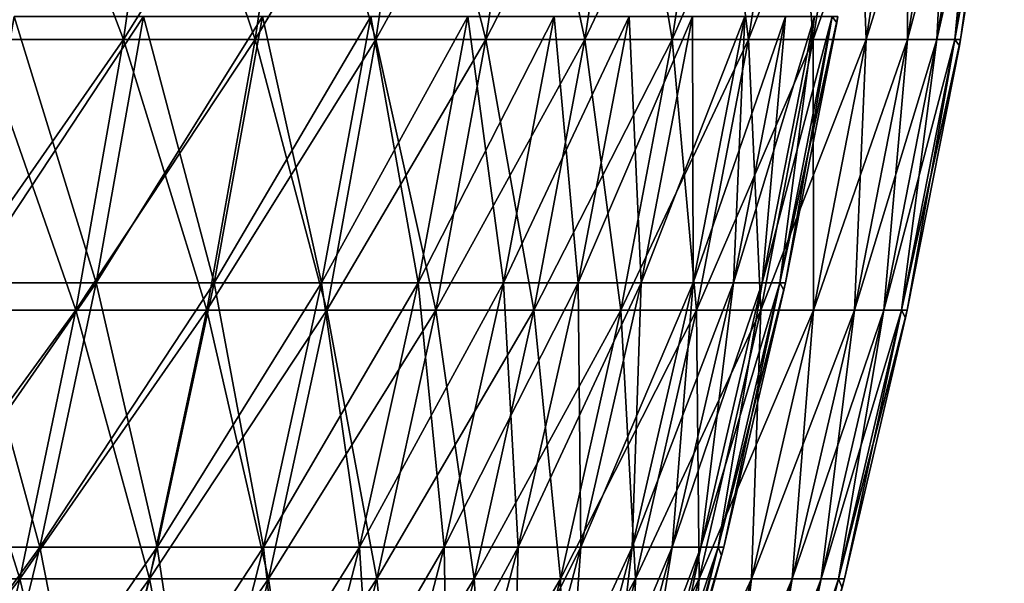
# Model space of a CAD drawing. Header units: millimetres. Extents: x -125 to 125, y 3898 to 4025.
# Tile 252 of 256: x 108 to 124, y 3994 to 4003. Entities that reach past the tile are written whole.
import ezdxf

# ---------------------------------------------------------------- set-up
doc = ezdxf.new("R2010")
doc.units = ezdxf.units.MM
doc.header["$LTSCALE"] = 2.2935
for name, color, linetype in [('2', 7, 'CONTINUOUS'), ('3', 7, 'CONTINUOUS'), ('4', 7, 'CONTINUOUS'), ('5', 7, 'CONTINUOUS')]:
    doc.layers.add(name, color=color, linetype=linetype)

msp = doc.modelspace()

# ---------------------------------------------------------------- linework, layer by layer
at = {"layer": '2', "color": 36, "linetype": 'Continuous', "true_color": 0x833d1e}
for points in [[(107.363, 4003.022, 60.126), (109.641, 4003.022, 55.865), (107.974, 4007.385, 60.468), (107.363, 4003.022, 60.126)], [(107.974, 4007.385, 60.468), (109.641, 4003.022, 55.865), (110.264, 4007.385, 56.183), (107.974, 4007.385, 60.468)], [(109.641, 4003.022, 55.865), (111.749, 4003.022, 51.517), (110.264, 4007.385, 56.183), (109.641, 4003.022, 55.865)], [(110.264, 4007.385, 56.183), (111.749, 4003.022, 51.517), (112.385, 4007.385, 51.81), (110.264, 4007.385, 56.183)], [(111.749, 4003.022, 51.517), (113.686, 4003.022, 47.09), (112.385, 4007.385, 51.81), (111.749, 4003.022, 51.517)], [(112.385, 4007.385, 51.81), (113.686, 4003.022, 47.09), (114.333, 4007.385, 47.358), (112.385, 4007.385, 51.81)], [(113.686, 4003.022, 47.09), (115.447, 4003.022, 42.591), (114.333, 4007.385, 47.358), (113.686, 4003.022, 47.09)], [(114.333, 4007.385, 47.358), (115.447, 4003.022, 42.591), (116.104, 4007.385, 42.833), (114.333, 4007.385, 47.358)], [(115.447, 4003.022, 42.591), (117.03, 4003.022, 38.025), (116.104, 4007.385, 42.833), (115.447, 4003.022, 42.591)], [(116.104, 4007.385, 42.833), (117.03, 4003.022, 38.025), (117.696, 4007.385, 38.242), (116.104, 4007.385, 42.833)], [(117.03, 4003.022, 38.025), (118.433, 4003.022, 33.401), (117.696, 4007.385, 38.242), (117.03, 4003.022, 38.025)], [(117.696, 4007.385, 38.242), (118.433, 4003.022, 33.401), (119.106, 4007.385, 33.591), (117.696, 4007.385, 38.242)], [(118.433, 4003.022, 33.401), (119.653, 4003.022, 28.726), (119.106, 4007.385, 33.591), (118.433, 4003.022, 33.401)], [(119.106, 4007.385, 33.591), (119.653, 4003.022, 28.726), (120.333, 4007.385, 28.889), (119.106, 4007.385, 33.591)], [(119.653, 4003.022, 28.726), (120.688, 4003.022, 24.006), (120.333, 4007.385, 28.889), (119.653, 4003.022, 28.726)], [(120.333, 4007.385, 28.889), (120.688, 4003.022, 24.006), (121.375, 4007.385, 24.143), (120.333, 4007.385, 28.889)], [(120.688, 4003.022, 24.006), (121.538, 4003.022, 19.25), (121.375, 4007.385, 24.143), (120.688, 4003.022, 24.006)], [(121.375, 4007.385, 24.143), (121.538, 4003.022, 19.25), (122.229, 4007.385, 19.359), (121.375, 4007.385, 24.143)], [(121.538, 4003.022, 19.25), (122.2, 4003.022, 14.463), (122.229, 4007.385, 19.359), (121.538, 4003.022, 19.25)], [(122.2, 4003.022, 14.463), (122.673, 4003.022, 9.655), (122.895, 4007.385, 14.546), (122.2, 4003.022, 14.463)], [(122.229, 4007.385, 19.359), (122.2, 4003.022, 14.463), (122.895, 4007.385, 14.546), (122.229, 4007.385, 19.359)], [(122.673, 4003.022, 9.655), (122.958, 4003.022, 4.831), (123.371, 4007.385, 9.71), (122.673, 4003.022, 9.655)], [(122.895, 4007.385, 14.546), (122.673, 4003.022, 9.655), (123.371, 4007.385, 9.71), (122.895, 4007.385, 14.546)], [(122.958, 4003.022, 4.831), (123.053, 4003.022), (123.657, 4007.385, 4.859), (122.958, 4003.022, 4.831)], [(123.371, 4007.385, 9.71), (122.958, 4003.022, 4.831), (123.657, 4007.385, 4.859), (123.371, 4007.385, 9.71)], [(123.657, 4007.385, 4.859), (123.053, 4003.022), (123.74, 4007.3), (123.657, 4007.385, 4.859)], [(106.618, 3998.686, 59.709), (108.88, 3998.686, 55.477), (107.363, 4003.022, 60.126), (106.618, 3998.686, 59.709)], [(107.363, 4003.022, 60.126), (108.88, 3998.686, 55.477), (109.641, 4003.022, 55.865), (107.363, 4003.022, 60.126)], [(108.88, 3998.686, 55.477), (110.974, 3998.686, 51.16), (109.641, 4003.022, 55.865), (108.88, 3998.686, 55.477)], [(109.641, 4003.022, 55.865), (110.974, 3998.686, 51.16), (111.749, 4003.022, 51.517), (109.641, 4003.022, 55.865)], [(110.974, 3998.686, 51.16), (112.897, 3998.686, 46.764), (111.749, 4003.022, 51.517), (110.974, 3998.686, 51.16)], [(111.749, 4003.022, 51.517), (112.897, 3998.686, 46.764), (113.686, 4003.022, 47.09), (111.749, 4003.022, 51.517)], [(112.897, 3998.686, 46.764), (114.646, 3998.686, 42.295), (113.686, 4003.022, 47.09), (112.897, 3998.686, 46.764)], [(113.686, 4003.022, 47.09), (114.646, 3998.686, 42.295), (115.447, 4003.022, 42.591), (113.686, 4003.022, 47.09)], [(114.646, 3998.686, 42.295), (116.218, 3998.686, 37.762), (115.447, 4003.022, 42.591), (114.646, 3998.686, 42.295)], [(115.447, 4003.022, 42.591), (116.218, 3998.686, 37.762), (117.03, 4003.022, 38.025), (115.447, 4003.022, 42.591)], [(116.218, 3998.686, 37.762), (117.611, 3998.686, 33.17), (117.03, 4003.022, 38.025), (116.218, 3998.686, 37.762)], [(117.03, 4003.022, 38.025), (117.611, 3998.686, 33.17), (118.433, 4003.022, 33.401), (117.03, 4003.022, 38.025)], [(117.611, 3998.686, 33.17), (118.823, 3998.686, 28.527), (118.433, 4003.022, 33.401), (117.611, 3998.686, 33.17)], [(118.433, 4003.022, 33.401), (118.823, 3998.686, 28.527), (119.653, 4003.022, 28.726), (118.433, 4003.022, 33.401)], [(118.823, 3998.686, 28.527), (119.851, 3998.686, 23.84), (119.653, 4003.022, 28.726), (118.823, 3998.686, 28.527)], [(119.653, 4003.022, 28.726), (119.851, 3998.686, 23.84), (120.688, 4003.022, 24.006), (119.653, 4003.022, 28.726)], [(119.851, 3998.686, 23.84), (120.694, 3998.686, 19.116), (120.688, 4003.022, 24.006), (119.851, 3998.686, 23.84)], [(120.688, 4003.022, 24.006), (120.694, 3998.686, 19.116), (121.538, 4003.022, 19.25), (120.688, 4003.022, 24.006)], [(120.694, 3998.686, 19.116), (121.352, 3998.686, 14.363), (121.538, 4003.022, 19.25), (120.694, 3998.686, 19.116)], [(121.352, 3998.686, 14.363), (121.822, 3998.686, 9.588), (122.2, 4003.022, 14.463), (121.352, 3998.686, 14.363)], [(121.538, 4003.022, 19.25), (121.352, 3998.686, 14.363), (122.2, 4003.022, 14.463), (121.538, 4003.022, 19.25)], [(121.822, 3998.686, 9.588), (122.105, 3998.686, 4.798), (122.673, 4003.022, 9.655), (121.822, 3998.686, 9.588)], [(122.2, 4003.022, 14.463), (121.822, 3998.686, 9.588), (122.673, 4003.022, 9.655), (122.2, 4003.022, 14.463)], [(122.105, 3998.686, 4.798), (122.199, 3998.686), (122.958, 4003.022, 4.831), (122.105, 3998.686, 4.798)], [(122.673, 4003.022, 9.655), (122.105, 3998.686, 4.798), (122.958, 4003.022, 4.831), (122.673, 4003.022, 9.655)], [(122.958, 4003.022, 4.831), (122.199, 3998.686), (123.034, 4002.917), (122.958, 4003.022, 4.831)], [(123.053, 4003.022), (122.958, 4003.022, 4.831), (123.034, 4002.917), (123.053, 4003.022)], [(105.74, 3994.383, 59.217), (107.983, 3994.383, 55.02), (106.618, 3998.686, 59.709), (105.74, 3994.383, 59.217)], [(106.618, 3998.686, 59.709), (107.983, 3994.383, 55.02), (108.88, 3998.686, 55.477), (106.618, 3998.686, 59.709)], [(107.983, 3994.383, 55.02), (110.06, 3994.383, 50.738), (108.88, 3998.686, 55.477), (107.983, 3994.383, 55.02)], [(108.88, 3998.686, 55.477), (110.06, 3994.383, 50.738), (110.974, 3998.686, 51.16), (108.88, 3998.686, 55.477)], [(110.06, 3994.383, 50.738), (111.967, 3994.383, 46.378), (110.974, 3998.686, 51.16), (110.06, 3994.383, 50.738)], [(110.974, 3998.686, 51.16), (111.967, 3994.383, 46.378), (112.897, 3998.686, 46.764), (110.974, 3998.686, 51.16)], [(111.967, 3994.383, 46.378), (113.702, 3994.383, 41.947), (112.897, 3998.686, 46.764), (111.967, 3994.383, 46.378)], [(112.897, 3998.686, 46.764), (113.702, 3994.383, 41.947), (114.646, 3998.686, 42.295), (112.897, 3998.686, 46.764)], [(113.702, 3994.383, 41.947), (115.261, 3994.383, 37.451), (114.646, 3998.686, 42.295), (113.702, 3994.383, 41.947)], [(114.646, 3998.686, 42.295), (115.261, 3994.383, 37.451), (116.218, 3998.686, 37.762), (114.646, 3998.686, 42.295)], [(115.261, 3994.383, 37.451), (116.642, 3994.383, 32.897), (116.218, 3998.686, 37.762), (115.261, 3994.383, 37.451)], [(116.218, 3998.686, 37.762), (116.642, 3994.383, 32.897), (117.611, 3998.686, 33.17), (116.218, 3998.686, 37.762)], [(116.642, 3994.383, 32.897), (117.844, 3994.383, 28.292), (117.611, 3998.686, 33.17), (116.642, 3994.383, 32.897)], [(117.611, 3998.686, 33.17), (117.844, 3994.383, 28.292), (118.823, 3998.686, 28.527), (117.611, 3998.686, 33.17)], [(117.844, 3994.383, 28.292), (118.864, 3994.383, 23.643), (118.823, 3998.686, 28.527), (117.844, 3994.383, 28.292)], [(118.823, 3998.686, 28.527), (118.864, 3994.383, 23.643), (119.851, 3998.686, 23.84), (118.823, 3998.686, 28.527)], [(118.864, 3994.383, 23.643), (119.7, 3994.383, 18.959), (119.851, 3998.686, 23.84), (118.864, 3994.383, 23.643)], [(119.7, 3994.383, 18.959), (120.352, 3994.383, 14.245), (120.694, 3998.686, 19.116), (119.7, 3994.383, 18.959)], [(119.851, 3998.686, 23.84), (119.7, 3994.383, 18.959), (120.694, 3998.686, 19.116), (119.851, 3998.686, 23.84)], [(120.352, 3994.383, 14.245), (120.819, 3994.383, 9.509), (121.352, 3998.686, 14.363), (120.352, 3994.383, 14.245)], [(120.694, 3998.686, 19.116), (120.352, 3994.383, 14.245), (121.352, 3998.686, 14.363), (120.694, 3998.686, 19.116)], [(120.819, 3994.383, 9.509), (121.099, 3994.383, 4.758), (121.822, 3998.686, 9.588), (120.819, 3994.383, 9.509)], [(121.352, 3998.686, 14.363), (120.819, 3994.383, 9.509), (121.822, 3998.686, 9.588), (121.352, 3998.686, 14.363)], [(121.099, 3994.383, 4.758), (121.192, 3994.383), (122.105, 3998.686, 4.798), (121.099, 3994.383, 4.758)], [(121.822, 3998.686, 9.588), (121.099, 3994.383, 4.758), (122.105, 3998.686, 4.798), (121.822, 3998.686, 9.588)], [(122.105, 3998.686, 4.798), (121.192, 3994.383), (122.172, 3998.561), (122.105, 3998.686, 4.798)], [(122.199, 3998.686), (122.105, 3998.686, 4.798), (122.172, 3998.561), (122.199, 3998.686)], [(105.74, 3994.383, 59.217), (106.951, 3990.118, 54.494), (107.983, 3994.383, 55.02), (105.74, 3994.383, 59.217)], [(106.951, 3990.118, 54.494), (109.008, 3990.118, 50.254), (107.983, 3994.383, 55.02), (106.951, 3990.118, 54.494)], [(107.983, 3994.383, 55.02), (109.008, 3990.118, 50.254), (110.06, 3994.383, 50.738), (107.983, 3994.383, 55.02)], [(109.008, 3990.118, 50.254), (110.897, 3990.118, 45.935), (110.06, 3994.383, 50.738), (109.008, 3990.118, 50.254)], [(110.06, 3994.383, 50.738), (110.897, 3990.118, 45.935), (111.967, 3994.383, 46.378), (110.06, 3994.383, 50.738)], [(110.897, 3990.118, 45.935), (112.615, 3990.118, 41.546), (111.967, 3994.383, 46.378), (110.897, 3990.118, 45.935)], [(111.967, 3994.383, 46.378), (112.615, 3990.118, 41.546), (113.702, 3994.383, 41.947), (111.967, 3994.383, 46.378)], [(112.615, 3990.118, 41.546), (114.159, 3990.118, 37.093), (113.702, 3994.383, 41.947), (112.615, 3990.118, 41.546)], [(113.702, 3994.383, 41.947), (114.159, 3990.118, 37.093), (115.261, 3994.383, 37.451), (113.702, 3994.383, 41.947)], [(114.159, 3990.118, 37.093), (115.528, 3990.118, 32.582), (115.261, 3994.383, 37.451), (114.159, 3990.118, 37.093)], [(115.261, 3994.383, 37.451), (115.528, 3990.118, 32.582), (116.642, 3994.383, 32.897), (115.261, 3994.383, 37.451)], [(115.528, 3990.118, 32.582), (116.718, 3990.118, 28.021), (116.642, 3994.383, 32.897), (115.528, 3990.118, 32.582)], [(116.642, 3994.383, 32.897), (116.718, 3990.118, 28.021), (117.844, 3994.383, 28.292), (116.642, 3994.383, 32.897)], [(116.718, 3990.118, 28.021), (117.728, 3990.118, 23.418), (117.844, 3994.383, 28.292), (116.718, 3990.118, 28.021)], [(117.728, 3990.118, 23.418), (118.557, 3990.118, 18.778), (118.864, 3994.383, 23.643), (117.728, 3990.118, 23.418)], [(117.844, 3994.383, 28.292), (117.728, 3990.118, 23.418), (118.864, 3994.383, 23.643), (117.844, 3994.383, 28.292)], [(118.557, 3990.118, 18.778), (119.202, 3990.118, 14.109), (119.7, 3994.383, 18.959), (118.557, 3990.118, 18.778)], [(118.864, 3994.383, 23.643), (118.557, 3990.118, 18.778), (119.7, 3994.383, 18.959), (118.864, 3994.383, 23.643)], [(119.202, 3990.118, 14.109), (119.664, 3990.118, 9.418), (120.352, 3994.383, 14.245), (119.202, 3990.118, 14.109)], [(119.7, 3994.383, 18.959), (119.202, 3990.118, 14.109), (120.352, 3994.383, 14.245), (119.7, 3994.383, 18.959)], [(119.664, 3990.118, 9.418), (119.942, 3990.118, 4.713), (120.819, 3994.383, 9.509), (119.664, 3990.118, 9.418)], [(120.352, 3994.383, 14.245), (119.664, 3990.118, 9.418), (120.819, 3994.383, 9.509), (120.352, 3994.383, 14.245)], [(119.942, 3990.118, 4.713), (120.034, 3990.118), (121.099, 3994.383, 4.758), (119.942, 3990.118, 4.713)], [(120.819, 3994.383, 9.509), (119.942, 3990.118, 4.713), (121.099, 3994.383, 4.758), (120.819, 3994.383, 9.509)], [(121.099, 3994.383, 4.758), (120.034, 3990.118), (121.156, 3994.239), (121.099, 3994.383, 4.758)], [(121.192, 3994.383), (121.099, 3994.383, 4.758), (121.156, 3994.239), (121.192, 3994.383)]]:
    msp.add_3dface(points, dxfattribs=at)
at = {"layer": '3', "color": 36, "linetype": 'Continuous', "true_color": 0x833d1e}
for points in [[(109.641, 4003.022, -55.865), (107.363, 4003.022, -60.126), (110.264, 4007.385, -56.183), (109.641, 4003.022, -55.865)], [(110.264, 4007.385, -56.183), (107.363, 4003.022, -60.126), (107.974, 4007.385, -60.468), (110.264, 4007.385, -56.183)], [(111.749, 4003.022, -51.517), (109.641, 4003.022, -55.865), (112.385, 4007.385, -51.81), (111.749, 4003.022, -51.517)], [(112.385, 4007.385, -51.81), (109.641, 4003.022, -55.865), (110.264, 4007.385, -56.183), (112.385, 4007.385, -51.81)], [(113.686, 4003.022, -47.09), (111.749, 4003.022, -51.517), (114.333, 4007.385, -47.358), (113.686, 4003.022, -47.09)], [(114.333, 4007.385, -47.358), (111.749, 4003.022, -51.517), (112.385, 4007.385, -51.81), (114.333, 4007.385, -47.358)], [(115.447, 4003.022, -42.591), (113.686, 4003.022, -47.09), (116.104, 4007.385, -42.833), (115.447, 4003.022, -42.591)], [(116.104, 4007.385, -42.833), (113.686, 4003.022, -47.09), (114.333, 4007.385, -47.358), (116.104, 4007.385, -42.833)], [(117.03, 4003.022, -38.025), (115.447, 4003.022, -42.591), (117.696, 4007.385, -38.242), (117.03, 4003.022, -38.025)], [(117.696, 4007.385, -38.242), (115.447, 4003.022, -42.591), (116.104, 4007.385, -42.833), (117.696, 4007.385, -38.242)], [(118.433, 4003.022, -33.401), (117.03, 4003.022, -38.025), (119.106, 4007.385, -33.591), (118.433, 4003.022, -33.401)], [(119.106, 4007.385, -33.591), (117.03, 4003.022, -38.025), (117.696, 4007.385, -38.242), (119.106, 4007.385, -33.591)], [(119.653, 4003.022, -28.726), (118.433, 4003.022, -33.401), (120.333, 4007.385, -28.889), (119.653, 4003.022, -28.726)], [(120.333, 4007.385, -28.889), (118.433, 4003.022, -33.401), (119.106, 4007.385, -33.591), (120.333, 4007.385, -28.889)], [(120.688, 4003.022, -24.006), (119.653, 4003.022, -28.726), (121.375, 4007.385, -24.143), (120.688, 4003.022, -24.006)], [(121.375, 4007.385, -24.143), (119.653, 4003.022, -28.726), (120.333, 4007.385, -28.889), (121.375, 4007.385, -24.143)], [(121.538, 4003.022, -19.25), (120.688, 4003.022, -24.006), (122.229, 4007.385, -19.359), (121.538, 4003.022, -19.25)], [(122.229, 4007.385, -19.359), (120.688, 4003.022, -24.006), (121.375, 4007.385, -24.143), (122.229, 4007.385, -19.359)], [(122.2, 4003.022, -14.463), (121.538, 4003.022, -19.25), (122.895, 4007.385, -14.546), (122.2, 4003.022, -14.463)], [(122.895, 4007.385, -14.546), (121.538, 4003.022, -19.25), (122.229, 4007.385, -19.359), (122.895, 4007.385, -14.546)], [(122.673, 4003.022, -9.655), (122.2, 4003.022, -14.463), (123.371, 4007.385, -9.71), (122.673, 4003.022, -9.655)], [(123.371, 4007.385, -9.71), (122.2, 4003.022, -14.463), (122.895, 4007.385, -14.546), (123.371, 4007.385, -9.71)], [(122.958, 4003.022, -4.831), (122.673, 4003.022, -9.655), (123.657, 4007.385, -4.859), (122.958, 4003.022, -4.831)], [(123.657, 4007.385, -4.859), (122.673, 4003.022, -9.655), (123.371, 4007.385, -9.71), (123.657, 4007.385, -4.859)], [(123.753, 4007.385), (123.74, 4007.3), (122.958, 4003.022, -4.831), (123.753, 4007.385)], [(123.753, 4007.385), (122.958, 4003.022, -4.831), (123.657, 4007.385, -4.859), (123.753, 4007.385)], [(123.74, 4007.3), (123.053, 4003.022), (122.958, 4003.022, -4.831), (123.74, 4007.3)], [(108.88, 3998.686, -55.477), (106.618, 3998.686, -59.709), (109.641, 4003.022, -55.865), (108.88, 3998.686, -55.477)], [(109.641, 4003.022, -55.865), (106.618, 3998.686, -59.709), (107.363, 4003.022, -60.126), (109.641, 4003.022, -55.865)], [(110.974, 3998.686, -51.16), (108.88, 3998.686, -55.477), (111.749, 4003.022, -51.517), (110.974, 3998.686, -51.16)], [(111.749, 4003.022, -51.517), (108.88, 3998.686, -55.477), (109.641, 4003.022, -55.865), (111.749, 4003.022, -51.517)], [(112.897, 3998.686, -46.764), (110.974, 3998.686, -51.16), (113.686, 4003.022, -47.09), (112.897, 3998.686, -46.764)], [(113.686, 4003.022, -47.09), (110.974, 3998.686, -51.16), (111.749, 4003.022, -51.517), (113.686, 4003.022, -47.09)], [(114.646, 3998.686, -42.295), (112.897, 3998.686, -46.764), (115.447, 4003.022, -42.591), (114.646, 3998.686, -42.295)], [(115.447, 4003.022, -42.591), (112.897, 3998.686, -46.764), (113.686, 4003.022, -47.09), (115.447, 4003.022, -42.591)], [(116.218, 3998.686, -37.762), (114.646, 3998.686, -42.295), (117.03, 4003.022, -38.025), (116.218, 3998.686, -37.762)], [(117.03, 4003.022, -38.025), (114.646, 3998.686, -42.295), (115.447, 4003.022, -42.591), (117.03, 4003.022, -38.025)], [(117.611, 3998.686, -33.17), (116.218, 3998.686, -37.762), (118.433, 4003.022, -33.401), (117.611, 3998.686, -33.17)], [(118.433, 4003.022, -33.401), (116.218, 3998.686, -37.762), (117.03, 4003.022, -38.025), (118.433, 4003.022, -33.401)], [(118.823, 3998.686, -28.527), (117.611, 3998.686, -33.17), (119.653, 4003.022, -28.726), (118.823, 3998.686, -28.527)], [(119.653, 4003.022, -28.726), (117.611, 3998.686, -33.17), (118.433, 4003.022, -33.401), (119.653, 4003.022, -28.726)], [(119.851, 3998.686, -23.84), (118.823, 3998.686, -28.527), (120.688, 4003.022, -24.006), (119.851, 3998.686, -23.84)], [(120.688, 4003.022, -24.006), (118.823, 3998.686, -28.527), (119.653, 4003.022, -28.726), (120.688, 4003.022, -24.006)], [(120.694, 3998.686, -19.116), (119.851, 3998.686, -23.84), (121.538, 4003.022, -19.25), (120.694, 3998.686, -19.116)], [(121.538, 4003.022, -19.25), (119.851, 3998.686, -23.84), (120.688, 4003.022, -24.006), (121.538, 4003.022, -19.25)], [(121.352, 3998.686, -14.363), (120.694, 3998.686, -19.116), (122.2, 4003.022, -14.463), (121.352, 3998.686, -14.363)], [(122.2, 4003.022, -14.463), (120.694, 3998.686, -19.116), (121.538, 4003.022, -19.25), (122.2, 4003.022, -14.463)], [(121.822, 3998.686, -9.588), (121.352, 3998.686, -14.363), (122.673, 4003.022, -9.655), (121.822, 3998.686, -9.588)], [(122.673, 4003.022, -9.655), (121.352, 3998.686, -14.363), (122.2, 4003.022, -14.463), (122.673, 4003.022, -9.655)], [(122.105, 3998.686, -4.798), (121.822, 3998.686, -9.588), (122.958, 4003.022, -4.831), (122.105, 3998.686, -4.798)], [(122.958, 4003.022, -4.831), (121.822, 3998.686, -9.588), (122.673, 4003.022, -9.655), (122.958, 4003.022, -4.831)], [(123.053, 4003.022), (123.034, 4002.917), (122.105, 3998.686, -4.798), (123.053, 4003.022)], [(123.053, 4003.022), (122.105, 3998.686, -4.798), (122.958, 4003.022, -4.831), (123.053, 4003.022)], [(123.034, 4002.917), (122.199, 3998.686), (122.105, 3998.686, -4.798), (123.034, 4002.917)], [(107.983, 3994.383, -55.02), (105.74, 3994.383, -59.217), (108.88, 3998.686, -55.477), (107.983, 3994.383, -55.02)], [(108.88, 3998.686, -55.477), (105.74, 3994.383, -59.217), (106.618, 3998.686, -59.709), (108.88, 3998.686, -55.477)], [(110.06, 3994.383, -50.738), (107.983, 3994.383, -55.02), (110.974, 3998.686, -51.16), (110.06, 3994.383, -50.738)], [(110.974, 3998.686, -51.16), (107.983, 3994.383, -55.02), (108.88, 3998.686, -55.477), (110.974, 3998.686, -51.16)], [(111.967, 3994.383, -46.378), (110.06, 3994.383, -50.738), (112.897, 3998.686, -46.764), (111.967, 3994.383, -46.378)], [(112.897, 3998.686, -46.764), (110.06, 3994.383, -50.738), (110.974, 3998.686, -51.16), (112.897, 3998.686, -46.764)], [(113.702, 3994.383, -41.947), (111.967, 3994.383, -46.378), (114.646, 3998.686, -42.295), (113.702, 3994.383, -41.947)], [(114.646, 3998.686, -42.295), (111.967, 3994.383, -46.378), (112.897, 3998.686, -46.764), (114.646, 3998.686, -42.295)], [(115.261, 3994.383, -37.451), (113.702, 3994.383, -41.947), (116.218, 3998.686, -37.762), (115.261, 3994.383, -37.451)], [(116.218, 3998.686, -37.762), (113.702, 3994.383, -41.947), (114.646, 3998.686, -42.295), (116.218, 3998.686, -37.762)], [(116.642, 3994.383, -32.897), (115.261, 3994.383, -37.451), (117.611, 3998.686, -33.17), (116.642, 3994.383, -32.897)], [(117.611, 3998.686, -33.17), (115.261, 3994.383, -37.451), (116.218, 3998.686, -37.762), (117.611, 3998.686, -33.17)], [(117.844, 3994.383, -28.292), (116.642, 3994.383, -32.897), (118.823, 3998.686, -28.527), (117.844, 3994.383, -28.292)], [(118.823, 3998.686, -28.527), (116.642, 3994.383, -32.897), (117.611, 3998.686, -33.17), (118.823, 3998.686, -28.527)], [(118.864, 3994.383, -23.643), (117.844, 3994.383, -28.292), (119.851, 3998.686, -23.84), (118.864, 3994.383, -23.643)], [(119.851, 3998.686, -23.84), (117.844, 3994.383, -28.292), (118.823, 3998.686, -28.527), (119.851, 3998.686, -23.84)], [(119.7, 3994.383, -18.959), (118.864, 3994.383, -23.643), (120.694, 3998.686, -19.116), (119.7, 3994.383, -18.959)], [(120.694, 3998.686, -19.116), (118.864, 3994.383, -23.643), (119.851, 3998.686, -23.84), (120.694, 3998.686, -19.116)], [(120.352, 3994.383, -14.245), (119.7, 3994.383, -18.959), (121.352, 3998.686, -14.363), (120.352, 3994.383, -14.245)], [(121.352, 3998.686, -14.363), (119.7, 3994.383, -18.959), (120.694, 3998.686, -19.116), (121.352, 3998.686, -14.363)], [(120.819, 3994.383, -9.509), (120.352, 3994.383, -14.245), (121.822, 3998.686, -9.588), (120.819, 3994.383, -9.509)], [(121.822, 3998.686, -9.588), (120.352, 3994.383, -14.245), (121.352, 3998.686, -14.363), (121.822, 3998.686, -9.588)], [(121.099, 3994.383, -4.758), (120.819, 3994.383, -9.509), (122.105, 3998.686, -4.798), (121.099, 3994.383, -4.758)], [(122.105, 3998.686, -4.798), (120.819, 3994.383, -9.509), (121.822, 3998.686, -9.588), (122.105, 3998.686, -4.798)], [(122.199, 3998.686), (122.172, 3998.561), (121.099, 3994.383, -4.758), (122.199, 3998.686)], [(122.199, 3998.686), (121.099, 3994.383, -4.758), (122.105, 3998.686, -4.798), (122.199, 3998.686)], [(122.172, 3998.561), (121.192, 3994.383), (121.099, 3994.383, -4.758), (122.172, 3998.561)], [(106.951, 3990.118, -54.494), (104.73, 3990.118, -58.651), (107.983, 3994.383, -55.02), (106.951, 3990.118, -54.494)], [(107.983, 3994.383, -55.02), (104.73, 3990.118, -58.651), (105.74, 3994.383, -59.217), (107.983, 3994.383, -55.02)], [(109.008, 3990.118, -50.254), (106.951, 3990.118, -54.494), (110.06, 3994.383, -50.738), (109.008, 3990.118, -50.254)], [(110.06, 3994.383, -50.738), (106.951, 3990.118, -54.494), (107.983, 3994.383, -55.02), (110.06, 3994.383, -50.738)], [(110.897, 3990.118, -45.935), (109.008, 3990.118, -50.254), (111.967, 3994.383, -46.378), (110.897, 3990.118, -45.935)], [(111.967, 3994.383, -46.378), (109.008, 3990.118, -50.254), (110.06, 3994.383, -50.738), (111.967, 3994.383, -46.378)], [(112.615, 3990.118, -41.546), (110.897, 3990.118, -45.935), (113.702, 3994.383, -41.947), (112.615, 3990.118, -41.546)], [(113.702, 3994.383, -41.947), (110.897, 3990.118, -45.935), (111.967, 3994.383, -46.378), (113.702, 3994.383, -41.947)], [(114.159, 3990.118, -37.093), (112.615, 3990.118, -41.546), (115.261, 3994.383, -37.451), (114.159, 3990.118, -37.093)], [(115.261, 3994.383, -37.451), (112.615, 3990.118, -41.546), (113.702, 3994.383, -41.947), (115.261, 3994.383, -37.451)], [(115.528, 3990.118, -32.582), (114.159, 3990.118, -37.093), (116.642, 3994.383, -32.897), (115.528, 3990.118, -32.582)], [(116.642, 3994.383, -32.897), (114.159, 3990.118, -37.093), (115.261, 3994.383, -37.451), (116.642, 3994.383, -32.897)], [(116.718, 3990.118, -28.021), (115.528, 3990.118, -32.582), (117.844, 3994.383, -28.292), (116.718, 3990.118, -28.021)], [(117.844, 3994.383, -28.292), (115.528, 3990.118, -32.582), (116.642, 3994.383, -32.897), (117.844, 3994.383, -28.292)], [(117.728, 3990.118, -23.418), (116.718, 3990.118, -28.021), (118.864, 3994.383, -23.643), (117.728, 3990.118, -23.418)], [(118.864, 3994.383, -23.643), (116.718, 3990.118, -28.021), (117.844, 3994.383, -28.292), (118.864, 3994.383, -23.643)], [(118.557, 3990.118, -18.778), (117.728, 3990.118, -23.418), (119.7, 3994.383, -18.959), (118.557, 3990.118, -18.778)], [(119.7, 3994.383, -18.959), (117.728, 3990.118, -23.418), (118.864, 3994.383, -23.643), (119.7, 3994.383, -18.959)], [(119.202, 3990.118, -14.109), (118.557, 3990.118, -18.778), (120.352, 3994.383, -14.245), (119.202, 3990.118, -14.109)], [(120.352, 3994.383, -14.245), (118.557, 3990.118, -18.778), (119.7, 3994.383, -18.959), (120.352, 3994.383, -14.245)], [(119.664, 3990.118, -9.418), (119.202, 3990.118, -14.109), (120.819, 3994.383, -9.509), (119.664, 3990.118, -9.418)], [(120.819, 3994.383, -9.509), (119.202, 3990.118, -14.109), (120.352, 3994.383, -14.245), (120.819, 3994.383, -9.509)], [(119.942, 3990.118, -4.713), (119.664, 3990.118, -9.418), (121.099, 3994.383, -4.758), (119.942, 3990.118, -4.713)], [(121.099, 3994.383, -4.758), (119.664, 3990.118, -9.418), (120.819, 3994.383, -9.509), (121.099, 3994.383, -4.758)], [(121.192, 3994.383), (121.156, 3994.239), (119.942, 3990.118, -4.713), (121.192, 3994.383)], [(121.192, 3994.383), (119.942, 3990.118, -4.713), (121.099, 3994.383, -4.758), (121.192, 3994.383)]]:
    msp.add_3dface(points, dxfattribs=at)
at = {"layer": '4', "color": 36, "linetype": 'Continuous', "true_color": 0x833d1e}
for points in [[(107.141, 3999.121, -54.591), (109.201, 3999.121, -50.342), (107.888, 4003.386, -54.972), (107.141, 3999.121, -54.591)], [(107.888, 4003.386, -54.972), (109.201, 3999.121, -50.342), (109.963, 4003.386, -50.694), (107.888, 4003.386, -54.972)], [(109.201, 3999.121, -50.342), (111.094, 3999.121, -46.016), (109.963, 4003.386, -50.694), (109.201, 3999.121, -50.342)], [(109.963, 4003.386, -50.694), (111.094, 3999.121, -46.016), (111.869, 4003.386, -46.338), (109.963, 4003.386, -50.694)], [(111.094, 3999.121, -46.016), (112.815, 3999.121, -41.619), (111.869, 4003.386, -46.338), (111.094, 3999.121, -46.016)], [(111.869, 4003.386, -46.338), (112.815, 3999.121, -41.619), (113.602, 4003.386, -41.91), (111.869, 4003.386, -46.338)], [(112.815, 3999.121, -41.619), (114.361, 3999.121, -37.158), (113.602, 4003.386, -41.91), (112.815, 3999.121, -41.619)], [(113.602, 4003.386, -41.91), (114.361, 3999.121, -37.158), (115.16, 4003.386, -37.418), (113.602, 4003.386, -41.91)], [(114.361, 3999.121, -37.158), (115.732, 3999.121, -32.64), (115.16, 4003.386, -37.418), (114.361, 3999.121, -37.158)], [(115.16, 4003.386, -37.418), (115.732, 3999.121, -32.64), (116.54, 4003.386, -32.868), (115.16, 4003.386, -37.418)], [(115.732, 3999.121, -32.64), (116.924, 3999.121, -28.071), (116.54, 4003.386, -32.868), (115.732, 3999.121, -32.64)], [(116.54, 4003.386, -32.868), (116.924, 3999.121, -28.071), (117.74, 4003.386, -28.267), (116.54, 4003.386, -32.868)], [(116.924, 3999.121, -28.071), (117.936, 3999.121, -23.459), (117.74, 4003.386, -28.267), (116.924, 3999.121, -28.071)], [(117.74, 4003.386, -28.267), (117.936, 3999.121, -23.459), (118.759, 4003.386, -23.623), (117.74, 4003.386, -28.267)], [(117.936, 3999.121, -23.459), (118.766, 3999.121, -18.811), (118.759, 4003.386, -23.623), (117.936, 3999.121, -23.459)], [(118.759, 4003.386, -23.623), (118.766, 3999.121, -18.811), (119.595, 4003.386, -18.942), (118.759, 4003.386, -23.623)], [(118.766, 3999.121, -18.811), (119.413, 3999.121, -14.133), (119.595, 4003.386, -18.942), (118.766, 3999.121, -18.811)], [(119.413, 3999.121, -14.133), (119.876, 3999.121, -9.434), (120.247, 4003.386, -14.232), (119.413, 3999.121, -14.133)], [(119.595, 4003.386, -18.942), (119.413, 3999.121, -14.133), (120.247, 4003.386, -14.232), (119.595, 4003.386, -18.942)], [(119.876, 3999.121, -9.434), (120.154, 3999.121, -4.721), (120.713, 4003.386, -9.5), (119.876, 3999.121, -9.434)], [(120.247, 4003.386, -14.232), (119.876, 3999.121, -9.434), (120.713, 4003.386, -9.5), (120.247, 4003.386, -14.232)], [(120.154, 3999.121, -4.721), (120.247, 3999.121), (120.993, 4003.386, -4.754), (120.154, 3999.121, -4.721)], [(120.713, 4003.386, -9.5), (120.154, 3999.121, -4.721), (120.993, 4003.386, -4.754), (120.713, 4003.386, -9.5)], [(120.993, 4003.386, -4.754), (120.247, 3999.121), (121.068, 4003.288), (120.993, 4003.386, -4.754)], [(121.086, 4003.386), (120.993, 4003.386, -4.754), (121.068, 4003.288), (121.086, 4003.386)], [(106.259, 3994.889, -54.142), (108.303, 3994.889, -49.928), (107.141, 3999.121, -54.591), (106.259, 3994.889, -54.142)], [(107.141, 3999.121, -54.591), (108.303, 3994.889, -49.928), (109.201, 3999.121, -50.342), (107.141, 3999.121, -54.591)], [(108.303, 3994.889, -49.928), (110.18, 3994.889, -45.638), (109.201, 3999.121, -50.342), (108.303, 3994.889, -49.928)], [(109.201, 3999.121, -50.342), (110.18, 3994.889, -45.638), (111.094, 3999.121, -46.016), (109.201, 3999.121, -50.342)], [(110.18, 3994.889, -45.638), (111.886, 3994.889, -41.277), (111.094, 3999.121, -46.016), (110.18, 3994.889, -45.638)], [(111.094, 3999.121, -46.016), (111.886, 3994.889, -41.277), (112.815, 3999.121, -41.619), (111.094, 3999.121, -46.016)], [(111.886, 3994.889, -41.277), (113.421, 3994.889, -36.853), (112.815, 3999.121, -41.619), (111.886, 3994.889, -41.277)], [(112.815, 3999.121, -41.619), (113.421, 3994.889, -36.853), (114.361, 3999.121, -37.158), (112.815, 3999.121, -41.619)], [(113.421, 3994.889, -36.853), (114.78, 3994.889, -32.371), (114.361, 3999.121, -37.158), (113.421, 3994.889, -36.853)], [(114.361, 3999.121, -37.158), (114.78, 3994.889, -32.371), (115.732, 3999.121, -32.64), (114.361, 3999.121, -37.158)], [(114.78, 3994.889, -32.371), (115.962, 3994.889, -27.84), (115.732, 3999.121, -32.64), (114.78, 3994.889, -32.371)], [(115.732, 3999.121, -32.64), (115.962, 3994.889, -27.84), (116.924, 3999.121, -28.071), (115.732, 3999.121, -32.64)], [(115.962, 3994.889, -27.84), (116.966, 3994.889, -23.266), (116.924, 3999.121, -28.071), (115.962, 3994.889, -27.84)], [(116.924, 3999.121, -28.071), (116.966, 3994.889, -23.266), (117.936, 3999.121, -23.459), (116.924, 3999.121, -28.071)], [(116.966, 3994.889, -23.266), (117.789, 3994.889, -18.656), (117.936, 3999.121, -23.459), (116.966, 3994.889, -23.266)], [(117.789, 3994.889, -18.656), (118.431, 3994.889, -14.017), (118.766, 3999.121, -18.811), (117.789, 3994.889, -18.656)], [(117.936, 3999.121, -23.459), (117.789, 3994.889, -18.656), (118.766, 3999.121, -18.811), (117.936, 3999.121, -23.459)], [(118.431, 3994.889, -14.017), (118.89, 3994.889, -9.357), (119.413, 3999.121, -14.133), (118.431, 3994.889, -14.017)], [(118.766, 3999.121, -18.811), (118.431, 3994.889, -14.017), (119.413, 3999.121, -14.133), (118.766, 3999.121, -18.811)], [(118.89, 3994.889, -9.357), (119.166, 3994.889, -4.682), (119.876, 3999.121, -9.434), (118.89, 3994.889, -9.357)], [(119.413, 3999.121, -14.133), (118.89, 3994.889, -9.357), (119.876, 3999.121, -9.434), (119.413, 3999.121, -14.133)], [(119.166, 3994.889, -4.682), (119.257, 3994.889), (120.154, 3999.121, -4.721), (119.166, 3994.889, -4.682)], [(119.876, 3999.121, -9.434), (119.166, 3994.889, -4.682), (120.154, 3999.121, -4.721), (119.876, 3999.121, -9.434)], [(120.154, 3999.121, -4.721), (119.257, 3994.889), (120.222, 3999.005), (120.154, 3999.121, -4.721)], [(120.247, 3999.121), (120.154, 3999.121, -4.721), (120.222, 3999.005), (120.247, 3999.121)], [(106.259, 3994.889, -54.142), (107.269, 3990.695, -49.452), (108.303, 3994.889, -49.928), (106.259, 3994.889, -54.142)], [(107.269, 3990.695, -49.452), (109.128, 3990.695, -45.202), (108.303, 3994.889, -49.928), (107.269, 3990.695, -49.452)], [(108.303, 3994.889, -49.928), (109.128, 3990.695, -45.202), (110.18, 3994.889, -45.638), (108.303, 3994.889, -49.928)], [(109.128, 3990.695, -45.202), (110.818, 3990.695, -40.883), (110.18, 3994.889, -45.638), (109.128, 3990.695, -45.202)], [(110.18, 3994.889, -45.638), (110.818, 3990.695, -40.883), (111.886, 3994.889, -41.277), (110.18, 3994.889, -45.638)], [(110.818, 3990.695, -40.883), (112.338, 3990.695, -36.501), (111.886, 3994.889, -41.277), (110.818, 3990.695, -40.883)], [(111.886, 3994.889, -41.277), (112.338, 3990.695, -36.501), (113.421, 3994.889, -36.853), (111.886, 3994.889, -41.277)], [(112.338, 3990.695, -36.501), (113.684, 3990.695, -32.062), (113.421, 3994.889, -36.853), (112.338, 3990.695, -36.501)], [(113.421, 3994.889, -36.853), (113.684, 3990.695, -32.062), (114.78, 3994.889, -32.371), (113.421, 3994.889, -36.853)], [(113.684, 3990.695, -32.062), (114.856, 3990.695, -27.574), (114.78, 3994.889, -32.371), (113.684, 3990.695, -32.062)], [(114.78, 3994.889, -32.371), (114.856, 3990.695, -27.574), (115.962, 3994.889, -27.84), (114.78, 3994.889, -32.371)], [(114.856, 3990.695, -27.574), (115.85, 3990.695, -23.044), (115.962, 3994.889, -27.84), (114.856, 3990.695, -27.574)], [(115.85, 3990.695, -23.044), (116.665, 3990.695, -18.478), (116.966, 3994.889, -23.266), (115.85, 3990.695, -23.044)], [(115.962, 3994.889, -27.84), (115.85, 3990.695, -23.044), (116.966, 3994.889, -23.266), (115.962, 3994.889, -27.84)], [(116.665, 3990.695, -18.478), (117.301, 3990.695, -13.883), (117.789, 3994.889, -18.656), (116.665, 3990.695, -18.478)], [(116.966, 3994.889, -23.266), (116.665, 3990.695, -18.478), (117.789, 3994.889, -18.656), (116.966, 3994.889, -23.266)], [(117.301, 3990.695, -13.883), (117.755, 3990.695, -9.268), (118.431, 3994.889, -14.017), (117.301, 3990.695, -13.883)], [(117.789, 3994.889, -18.656), (117.301, 3990.695, -13.883), (118.431, 3994.889, -14.017), (117.789, 3994.889, -18.656)], [(117.755, 3990.695, -9.268), (118.028, 3990.695, -4.637), (118.89, 3994.889, -9.357), (117.755, 3990.695, -9.268)], [(118.431, 3994.889, -14.017), (117.755, 3990.695, -9.268), (118.89, 3994.889, -9.357), (118.431, 3994.889, -14.017)], [(118.028, 3990.695, -4.637), (118.119, 3990.695), (119.166, 3994.889, -4.682), (118.028, 3990.695, -4.637)], [(118.89, 3994.889, -9.357), (118.028, 3990.695, -4.637), (119.166, 3994.889, -4.682), (118.89, 3994.889, -9.357)], [(119.166, 3994.889, -4.682), (118.119, 3990.695), (119.224, 3994.756), (119.166, 3994.889, -4.682)], [(119.257, 3994.889), (119.166, 3994.889, -4.682), (119.224, 3994.756), (119.257, 3994.889)]]:
    msp.add_3dface(points, dxfattribs=at)
at = {"layer": '5', "color": 36, "linetype": 'Continuous', "true_color": 0x833d1e}
for points in [[(109.201, 3999.121, 50.342), (107.141, 3999.121, 54.591), (109.963, 4003.386, 50.694), (109.201, 3999.121, 50.342)], [(109.963, 4003.386, 50.694), (107.141, 3999.121, 54.591), (107.888, 4003.386, 54.972), (109.963, 4003.386, 50.694)], [(111.094, 3999.121, 46.016), (109.201, 3999.121, 50.342), (111.869, 4003.386, 46.338), (111.094, 3999.121, 46.016)], [(111.869, 4003.386, 46.338), (109.201, 3999.121, 50.342), (109.963, 4003.386, 50.694), (111.869, 4003.386, 46.338)], [(112.815, 3999.121, 41.619), (111.094, 3999.121, 46.016), (113.602, 4003.386, 41.91), (112.815, 3999.121, 41.619)], [(113.602, 4003.386, 41.91), (111.094, 3999.121, 46.016), (111.869, 4003.386, 46.338), (113.602, 4003.386, 41.91)], [(114.361, 3999.121, 37.158), (112.815, 3999.121, 41.619), (115.16, 4003.386, 37.418), (114.361, 3999.121, 37.158)], [(115.16, 4003.386, 37.418), (112.815, 3999.121, 41.619), (113.602, 4003.386, 41.91), (115.16, 4003.386, 37.418)], [(115.732, 3999.121, 32.64), (114.361, 3999.121, 37.158), (116.54, 4003.386, 32.868), (115.732, 3999.121, 32.64)], [(116.54, 4003.386, 32.868), (114.361, 3999.121, 37.158), (115.16, 4003.386, 37.418), (116.54, 4003.386, 32.868)], [(116.924, 3999.121, 28.071), (115.732, 3999.121, 32.64), (117.74, 4003.386, 28.267), (116.924, 3999.121, 28.071)], [(117.74, 4003.386, 28.267), (115.732, 3999.121, 32.64), (116.54, 4003.386, 32.868), (117.74, 4003.386, 28.267)], [(117.936, 3999.121, 23.459), (116.924, 3999.121, 28.071), (118.759, 4003.386, 23.623), (117.936, 3999.121, 23.459)], [(118.759, 4003.386, 23.623), (116.924, 3999.121, 28.071), (117.74, 4003.386, 28.267), (118.759, 4003.386, 23.623)], [(118.766, 3999.121, 18.811), (117.936, 3999.121, 23.459), (119.595, 4003.386, 18.942), (118.766, 3999.121, 18.811)], [(119.595, 4003.386, 18.942), (117.936, 3999.121, 23.459), (118.759, 4003.386, 23.623), (119.595, 4003.386, 18.942)], [(119.413, 3999.121, 14.133), (118.766, 3999.121, 18.811), (120.247, 4003.386, 14.232), (119.413, 3999.121, 14.133)], [(120.247, 4003.386, 14.232), (118.766, 3999.121, 18.811), (119.595, 4003.386, 18.942), (120.247, 4003.386, 14.232)], [(119.876, 3999.121, 9.434), (119.413, 3999.121, 14.133), (120.713, 4003.386, 9.5), (119.876, 3999.121, 9.434)], [(120.713, 4003.386, 9.5), (119.413, 3999.121, 14.133), (120.247, 4003.386, 14.232), (120.713, 4003.386, 9.5)], [(120.154, 3999.121, 4.721), (119.876, 3999.121, 9.434), (120.993, 4003.386, 4.754), (120.154, 3999.121, 4.721)], [(120.993, 4003.386, 4.754), (119.876, 3999.121, 9.434), (120.713, 4003.386, 9.5), (120.993, 4003.386, 4.754)], [(121.086, 4003.386), (121.068, 4003.288), (120.154, 3999.121, 4.721), (121.086, 4003.386)], [(121.086, 4003.386), (120.154, 3999.121, 4.721), (120.993, 4003.386, 4.754), (121.086, 4003.386)], [(121.068, 4003.288), (120.247, 3999.121), (120.154, 3999.121, 4.721), (121.068, 4003.288)], [(108.303, 3994.889, 49.928), (106.259, 3994.889, 54.142), (109.201, 3999.121, 50.342), (108.303, 3994.889, 49.928)], [(109.201, 3999.121, 50.342), (106.259, 3994.889, 54.142), (107.141, 3999.121, 54.591), (109.201, 3999.121, 50.342)], [(110.18, 3994.889, 45.638), (108.303, 3994.889, 49.928), (111.094, 3999.121, 46.016), (110.18, 3994.889, 45.638)], [(111.094, 3999.121, 46.016), (108.303, 3994.889, 49.928), (109.201, 3999.121, 50.342), (111.094, 3999.121, 46.016)], [(111.886, 3994.889, 41.277), (110.18, 3994.889, 45.638), (112.815, 3999.121, 41.619), (111.886, 3994.889, 41.277)], [(112.815, 3999.121, 41.619), (110.18, 3994.889, 45.638), (111.094, 3999.121, 46.016), (112.815, 3999.121, 41.619)], [(113.421, 3994.889, 36.853), (111.886, 3994.889, 41.277), (114.361, 3999.121, 37.158), (113.421, 3994.889, 36.853)], [(114.361, 3999.121, 37.158), (111.886, 3994.889, 41.277), (112.815, 3999.121, 41.619), (114.361, 3999.121, 37.158)], [(114.78, 3994.889, 32.371), (113.421, 3994.889, 36.853), (115.732, 3999.121, 32.64), (114.78, 3994.889, 32.371)], [(115.732, 3999.121, 32.64), (113.421, 3994.889, 36.853), (114.361, 3999.121, 37.158), (115.732, 3999.121, 32.64)], [(115.962, 3994.889, 27.84), (114.78, 3994.889, 32.371), (116.924, 3999.121, 28.071), (115.962, 3994.889, 27.84)], [(116.924, 3999.121, 28.071), (114.78, 3994.889, 32.371), (115.732, 3999.121, 32.64), (116.924, 3999.121, 28.071)], [(116.966, 3994.889, 23.266), (115.962, 3994.889, 27.84), (117.936, 3999.121, 23.459), (116.966, 3994.889, 23.266)], [(117.936, 3999.121, 23.459), (115.962, 3994.889, 27.84), (116.924, 3999.121, 28.071), (117.936, 3999.121, 23.459)], [(117.789, 3994.889, 18.656), (116.966, 3994.889, 23.266), (118.766, 3999.121, 18.811), (117.789, 3994.889, 18.656)], [(118.766, 3999.121, 18.811), (116.966, 3994.889, 23.266), (117.936, 3999.121, 23.459), (118.766, 3999.121, 18.811)], [(118.431, 3994.889, 14.017), (117.789, 3994.889, 18.656), (119.413, 3999.121, 14.133), (118.431, 3994.889, 14.017)], [(119.413, 3999.121, 14.133), (117.789, 3994.889, 18.656), (118.766, 3999.121, 18.811), (119.413, 3999.121, 14.133)], [(118.89, 3994.889, 9.357), (118.431, 3994.889, 14.017), (119.876, 3999.121, 9.434), (118.89, 3994.889, 9.357)], [(119.876, 3999.121, 9.434), (118.431, 3994.889, 14.017), (119.413, 3999.121, 14.133), (119.876, 3999.121, 9.434)], [(119.166, 3994.889, 4.682), (118.89, 3994.889, 9.357), (120.154, 3999.121, 4.721), (119.166, 3994.889, 4.682)], [(120.154, 3999.121, 4.721), (118.89, 3994.889, 9.357), (119.876, 3999.121, 9.434), (120.154, 3999.121, 4.721)], [(120.247, 3999.121), (120.222, 3999.005), (119.166, 3994.889, 4.682), (120.247, 3999.121)], [(120.247, 3999.121), (119.166, 3994.889, 4.682), (120.154, 3999.121, 4.721), (120.247, 3999.121)], [(120.222, 3999.005), (119.257, 3994.889), (119.166, 3994.889, 4.682), (120.222, 3999.005)], [(107.269, 3990.695, 49.452), (105.245, 3990.695, 53.625), (108.303, 3994.889, 49.928), (107.269, 3990.695, 49.452)], [(108.303, 3994.889, 49.928), (105.245, 3990.695, 53.625), (106.259, 3994.889, 54.142), (108.303, 3994.889, 49.928)], [(109.128, 3990.695, 45.202), (107.269, 3990.695, 49.452), (110.18, 3994.889, 45.638), (109.128, 3990.695, 45.202)], [(110.18, 3994.889, 45.638), (107.269, 3990.695, 49.452), (108.303, 3994.889, 49.928), (110.18, 3994.889, 45.638)], [(110.818, 3990.695, 40.883), (109.128, 3990.695, 45.202), (111.886, 3994.889, 41.277), (110.818, 3990.695, 40.883)], [(111.886, 3994.889, 41.277), (109.128, 3990.695, 45.202), (110.18, 3994.889, 45.638), (111.886, 3994.889, 41.277)], [(112.338, 3990.695, 36.501), (110.818, 3990.695, 40.883), (113.421, 3994.889, 36.853), (112.338, 3990.695, 36.501)], [(113.421, 3994.889, 36.853), (110.818, 3990.695, 40.883), (111.886, 3994.889, 41.277), (113.421, 3994.889, 36.853)], [(113.684, 3990.695, 32.062), (112.338, 3990.695, 36.501), (114.78, 3994.889, 32.371), (113.684, 3990.695, 32.062)], [(114.78, 3994.889, 32.371), (112.338, 3990.695, 36.501), (113.421, 3994.889, 36.853), (114.78, 3994.889, 32.371)], [(114.856, 3990.695, 27.574), (113.684, 3990.695, 32.062), (115.962, 3994.889, 27.84), (114.856, 3990.695, 27.574)], [(115.962, 3994.889, 27.84), (113.684, 3990.695, 32.062), (114.78, 3994.889, 32.371), (115.962, 3994.889, 27.84)], [(115.85, 3990.695, 23.044), (114.856, 3990.695, 27.574), (116.966, 3994.889, 23.266), (115.85, 3990.695, 23.044)], [(116.966, 3994.889, 23.266), (114.856, 3990.695, 27.574), (115.962, 3994.889, 27.84), (116.966, 3994.889, 23.266)], [(116.665, 3990.695, 18.478), (115.85, 3990.695, 23.044), (117.789, 3994.889, 18.656), (116.665, 3990.695, 18.478)], [(117.789, 3994.889, 18.656), (115.85, 3990.695, 23.044), (116.966, 3994.889, 23.266), (117.789, 3994.889, 18.656)], [(117.301, 3990.695, 13.883), (116.665, 3990.695, 18.478), (118.431, 3994.889, 14.017), (117.301, 3990.695, 13.883)], [(118.431, 3994.889, 14.017), (116.665, 3990.695, 18.478), (117.789, 3994.889, 18.656), (118.431, 3994.889, 14.017)], [(117.755, 3990.695, 9.268), (117.301, 3990.695, 13.883), (118.89, 3994.889, 9.357), (117.755, 3990.695, 9.268)], [(118.89, 3994.889, 9.357), (117.301, 3990.695, 13.883), (118.431, 3994.889, 14.017), (118.89, 3994.889, 9.357)], [(118.028, 3990.695, 4.637), (117.755, 3990.695, 9.268), (119.166, 3994.889, 4.682), (118.028, 3990.695, 4.637)], [(119.166, 3994.889, 4.682), (117.755, 3990.695, 9.268), (118.89, 3994.889, 9.357), (119.166, 3994.889, 4.682)], [(119.257, 3994.889), (119.224, 3994.756), (118.028, 3990.695, 4.637), (119.257, 3994.889)], [(119.257, 3994.889), (118.028, 3990.695, 4.637), (119.166, 3994.889, 4.682), (119.257, 3994.889)], [(119.224, 3994.756), (118.119, 3990.695), (118.028, 3990.695, 4.637), (119.224, 3994.756)]]:
    msp.add_3dface(points, dxfattribs=at)

doc.saveas('drawing.dxf')
